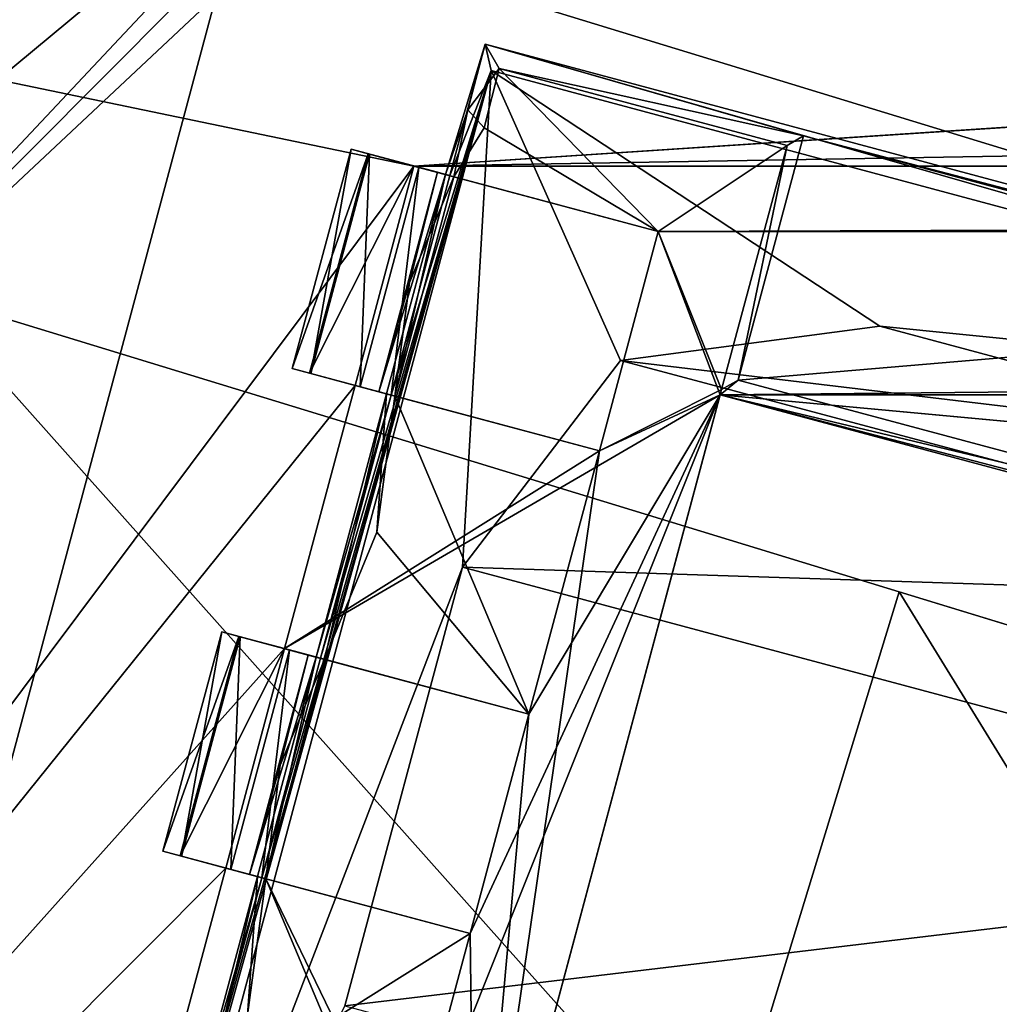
# Model space of a CAD drawing. Header units: millimetres. Extents: x -78 to 78, y -78 to 78.
# Tile 132 of 256: x -19.13 to -16.97, y -63.88 to -61.72. Entities that reach past the tile are written whole.
import ezdxf

# ---------------------------------------------------------------- set-up
doc = ezdxf.new("R2010")
doc.units = ezdxf.units.MM
doc.header["$LTSCALE"] = 41.718519
for name, color, linetype in [('10', 7, 'CONTINUOUS'), ('138', 7, 'CONTINUOUS'), ('1504', 7, 'CONTINUOUS'), ('1594', 7, 'CONTINUOUS'), ('1615', 7, 'CONTINUOUS'), ('1648', 7, 'CONTINUOUS'), ('165', 7, 'CONTINUOUS'), ('1665', 7, 'CONTINUOUS'), ('1745', 7, 'CONTINUOUS'), ('1769', 7, 'CONTINUOUS'), ('220', 7, 'CONTINUOUS'), ('222', 7, 'CONTINUOUS'), ('234', 7, 'CONTINUOUS'), ('240', 7, 'CONTINUOUS'), ('2704', 7, 'CONTINUOUS'), ('2720', 7, 'CONTINUOUS'), ('4120', 7, 'CONTINUOUS'), ('4130', 7, 'CONTINUOUS'), ('4138', 7, 'CONTINUOUS'), ('4153', 7, 'CONTINUOUS'), ('4154', 7, 'CONTINUOUS'), ('4155', 7, 'CONTINUOUS'), ('4171', 7, 'CONTINUOUS'), ('4172', 7, 'CONTINUOUS'), ('4173', 7, 'CONTINUOUS'), ('4175', 7, 'CONTINUOUS'), ('4189', 7, 'CONTINUOUS'), ('4190', 7, 'CONTINUOUS'), ('4191', 7, 'CONTINUOUS'), ('4194', 7, 'CONTINUOUS'), ('4195', 7, 'CONTINUOUS'), ('4203', 7, 'CONTINUOUS'), ('4204', 7, 'CONTINUOUS'), ('4213', 7, 'CONTINUOUS'), ('4214', 7, 'CONTINUOUS'), ('4215', 7, 'CONTINUOUS'), ('4216', 7, 'CONTINUOUS'), ('4217', 7, 'CONTINUOUS'), ('4218', 7, 'CONTINUOUS'), ('4228', 7, 'CONTINUOUS'), ('4229', 7, 'CONTINUOUS'), ('4230', 7, 'CONTINUOUS'), ('4237', 7, 'CONTINUOUS'), ('4240', 7, 'CONTINUOUS'), ('4241', 7, 'CONTINUOUS'), ('4242', 7, 'CONTINUOUS'), ('4257', 7, 'CONTINUOUS'), ('4284', 7, 'CONTINUOUS'), ('4286', 7, 'CONTINUOUS'), ('6', 7, 'CONTINUOUS')]:
    doc.layers.add(name, color=color, linetype=linetype)

msp = doc.modelspace()

# ---------------------------------------------------------------- linework, layer by layer
at = {"layer": '10', "linetype": 'CONTINUOUS'}
for points in [[(-11.5198, -61.0495, -2), (-2.1335, -62.1087, -2), (-18.7849, -61.4426, -2), (-11.5198, -61.0495, -2)], [(-2.1335, -62.1087, -2), (0, -63, -2), (-18.7849, -61.4426, -2), (-2.1335, -62.1087, -2)], [(-18.7849, -61.4426, -2), (0, -63, -2), (-12.2508, -63.4403, -2), (-18.7849, -61.4426, -2)]]:
    msp.add_3dface(points, dxfattribs=at)
at = {"layer": '138', "linetype": 'CONTINUOUS'}
for points in [[(-12.2508, -63.4403), (-18.7849, -61.4426), (-12.2508, -63.4403, -2), (-12.2508, -63.4403)], [(-18.7849, -61.4426), (-18.7849, -61.4426, -2), (-12.2508, -63.4403, -2), (-18.7849, -61.4426)]]:
    msp.add_3dface(points, dxfattribs=at)
at = {"layer": '1504', "color": 7, "linetype": 'CONTINUOUS'}
for points in [[(-18.4874, -60.8746, 22.2), (-17.3873, -60.5641, 22.2), (-14.4268, -61.9626, 22.2), (-18.4874, -60.8746, 22.2)], [(-17.3873, -60.5641, 22.2), (-15.2242, -61.1437, 22.2), (-14.4268, -61.9626, 22.2), (-17.3873, -60.5641, 22.2)], [(-18.4874, -60.8746, 22.2), (-14.4268, -61.9626, 22.2), (-14.9931, -62.1368, 22.2), (-18.4874, -60.8746, 22.2)], [(-18.084, -61.3085, 22.2), (-18.4874, -60.8746, 22.2), (-14.9931, -62.1368, 22.2), (-18.084, -61.3085, 22.2)], [(-19.4126, -61.5557, 22.2), (-18.6964, -61.6621, 22.2), (-19.5246, -64.7531, 22.2), (-19.4126, -61.5557, 22.2)]]:
    msp.add_3dface(points, dxfattribs=at)
at = {"layer": '1594', "color": 7, "linetype": 'CONTINUOUS'}
for points in [[(-19.5246, -64.7531, 22.2), (-18.6964, -61.6621, 22.2), (-19.5246, -64.7531, 23.2), (-19.5246, -64.7531, 22.2)], [(-18.6964, -61.6621, 22.2), (-18.6964, -61.6621, 23.2), (-19.5246, -64.7531, 23.2), (-18.6964, -61.6621, 22.2)]]:
    msp.add_3dface(points, dxfattribs=at)
at = {"layer": '1615', "color": 7, "linetype": 'CONTINUOUS'}
for points in [[(-18.3479, -61.16, 23.2), (-20.2499, -62.4389, 23.3613), (-20.0091, -62.5387, 23.2412), (-18.3479, -61.16, 23.2)], [(-20.2499, -62.4389, 23.3613), (-18.3479, -61.16, 23.2), (-19.5846, -61.4072, 23.3613), (-20.2499, -62.4389, 23.3613)], [(-19.7467, -62.6474, 23.2), (-18.3479, -61.16, 23.2), (-20.0091, -62.5387, 23.2412), (-19.7467, -62.6474, 23.2)]]:
    msp.add_3dface(points, dxfattribs=at)
at = {"layer": '1648', "color": 7, "linetype": 'CONTINUOUS'}
for points in [[(-18.084, -61.3085, 22.2), (-14.9931, -62.1368, 22.2), (-18.084, -61.3085, 23.2), (-18.084, -61.3085, 22.2)], [(-18.084, -61.3085, 23.2), (-14.9931, -62.1368, 22.2), (-14.9931, -62.1368, 23.2), (-18.084, -61.3085, 23.2)]]:
    msp.add_3dface(points, dxfattribs=at)
at = {"layer": '165', "linetype": 'CONTINUOUS'}
for points in [[(-17.1923, -62.9752, 3.2), (-18.061, -65.8164, 3.2), (-14.8367, -66.8021, 1.8922), (-17.1923, -62.9752, 3.2)], [(-14.2327, -63.88, 2.1264), (-17.1923, -62.9752, 3.2), (-14.8367, -66.8021, 1.8922), (-14.2327, -63.88, 2.1264)]]:
    msp.add_3dface(points, dxfattribs=at)
at = {"layer": '1665', "color": 7, "linetype": 'CONTINUOUS'}
for points in [[(-16.3356, -60.9652, 23.2), (-18.3479, -61.16, 23.2), (-14.6903, -62.1401, 23.2), (-16.3356, -60.9652, 23.2)], [(-19.7467, -62.6474, 23.2), (-18.4634, -61.3585, 23.2), (-18.3479, -61.16, 23.2), (-19.7467, -62.6474, 23.2)], [(-18.3479, -61.16, 23.2), (-18.084, -61.3085, 23.2), (-14.6903, -62.1401, 23.2), (-18.3479, -61.16, 23.2)], [(-18.084, -61.3085, 23.2), (-14.9931, -62.1368, 23.2), (-14.6903, -62.1401, 23.2), (-18.084, -61.3085, 23.2)], [(-18.6964, -61.6621, 23.2), (-18.4634, -61.3585, 23.2), (-19.7467, -62.6474, 23.2), (-18.6964, -61.6621, 23.2)], [(-19.5246, -64.7531, 23.2), (-18.6964, -61.6621, 23.2), (-19.7467, -62.6474, 23.2), (-19.5246, -64.7531, 23.2)]]:
    msp.add_3dface(points, dxfattribs=at)
at = {"layer": '1745', "linetype": 'CONTINUOUS'}
for points in [[(-38.1672, -66.1075, 28.7), (-15.8595, -74.6681, 28.7), (-28.8862, -50.0323, 28.7), (-38.1672, -66.1075, 28.7)], [(-28.8862, -50.0323, 28.7), (-15.8595, -74.6681, 28.7), (-12.1875, -56.4718, 28.7), (-28.8862, -50.0323, 28.7)]]:
    msp.add_3dface(points, dxfattribs=at)
at = {"layer": '1769', "linetype": 'CONTINUOUS'}
for points in [[(-20.6607, -56.4893, 26.2), (-17.8776, -55.6942, 26.2), (-9.1978, -61.9142, 26.2), (-20.6607, -56.4893, 26.2)], [(-17.8776, -55.6942, 26.2), (-10.352, -59.2515, 26.2), (-9.1978, -61.9142, 26.2), (-17.8776, -55.6942, 26.2)], [(-9.0551, -64.8079, 26.2), (-22.9916, -58.2182, 26.2), (-20.6607, -56.4893, 26.2), (-9.0551, -64.8079, 26.2)], [(-9.0551, -64.8079, 26.2), (-20.6607, -56.4893, 26.2), (-9.1978, -61.9142, 26.2), (-9.0551, -64.8079, 26.2)], [(-10.0938, -72.6977, 26.2), (-24.562, -60.6528, 26.2), (-22.9916, -58.2182, 26.2), (-10.0938, -72.6977, 26.2)], [(-9.0551, -64.8079, 26.2), (-10.0938, -72.6977, 26.2), (-22.9916, -58.2182, 26.2), (-9.0551, -64.8079, 26.2)], [(-27.6073, -68.005, 26.2), (-24.562, -60.6528, 26.2), (-15.511, -72.9864, 26.2), (-27.6073, -68.005, 26.2)], [(-24.562, -60.6528, 26.2), (-10.0938, -72.6977, 26.2), (-15.511, -72.9864, 26.2), (-24.562, -60.6528, 26.2)]]:
    msp.add_3dface(points, dxfattribs=at)
at = {"layer": '220', "linetype": 'CONTINUOUS'}
for points in [[(-17.1923, -62.9752, 3.2), (-20.9622, -61.8226, 1.2), (-20.9622, -61.8226, 3.2), (-17.1923, -62.9752, 3.2)], [(-20.9622, -61.8226, 1.2), (-17.1923, -62.9752, 3.2), (-17.1923, -62.9752, 1.2), (-20.9622, -61.8226, 1.2)], [(-17.1923, -62.9752, 3.2), (-14.2327, -63.88, 2.1264), (-17.1923, -62.9752, 1.2), (-17.1923, -62.9752, 3.2)], [(-17.1923, -62.9752, 1.2), (-14.2327, -63.88, 2.1264), (-15.7108, -63.4281, 0.769), (-17.1923, -62.9752, 1.2)]]:
    msp.add_3dface(points, dxfattribs=at)
at = {"layer": '222', "linetype": 'CONTINUOUS'}
for points in [[(-17.1923, -62.9752, 1.2), (-15.7108, -63.4281, 0.769), (-18.061, -65.8164, 1.2), (-17.1923, -62.9752, 1.2)], [(-18.061, -65.8164, 1.2), (-15.7108, -63.4281, 0.769), (-16.5795, -66.2693, 0.769), (-18.061, -65.8164, 1.2)]]:
    msp.add_3dface(points, dxfattribs=at)
at = {"layer": '234', "linetype": 'CONTINUOUS'}
for points in [[(-20.9622, -61.8226, 3.2), (-21.8308, -64.6638, 3.2), (-18.061, -65.8164, 3.2), (-20.9622, -61.8226, 3.2)], [(-17.1923, -62.9752, 3.2), (-20.9622, -61.8226, 3.2), (-18.061, -65.8164, 3.2), (-17.1923, -62.9752, 3.2)]]:
    msp.add_3dface(points, dxfattribs=at)
at = {"layer": '240', "linetype": 'CONTINUOUS'}
for points in [[(-21.8308, -64.6638, 1.2), (-20.9622, -61.8226, 1.2), (-18.061, -65.8164, 1.2), (-21.8308, -64.6638, 1.2)], [(-20.9622, -61.8226, 1.2), (-17.1923, -62.9752, 1.2), (-18.061, -65.8164, 1.2), (-20.9622, -61.8226, 1.2)]]:
    msp.add_3dface(points, dxfattribs=at)
at = {"layer": '2704', "linetype": 'CONTINUOUS'}
for points in [[(-32.3052, -59.1179, 21.67), (-21.6495, -66.5677, 21.67), (-18.2608, -62.0378, 21.67), (-32.3052, -59.1179, 21.67)], [(-32.3052, -59.1179, 21.67), (-18.2608, -62.0378, 21.67), (-10.8403, -61.5525, 21.67), (-32.3052, -59.1179, 21.67)], [(-18.2608, -62.0378, 21.67), (18.2605, -62.0379, 21.67), (10.8681, -61.5475, 21.67), (-18.2608, -62.0378, 21.67)], [(-10.8403, -61.5525, 21.67), (-18.2608, -62.0378, 21.67), (10.8681, -61.5475, 21.67), (-10.8403, -61.5525, 21.67)], [(-21.6495, -66.5677, 21.67), (-18.3902, -62.5208, 21.67), (-18.2608, -62.0378, 21.67), (-21.6495, -66.5677, 21.67)], [(-18.2608, -62.0378, 21.67), (-17.7229, -62.182, 21.67), (18.2605, -62.0379, 21.67), (-18.2608, -62.0378, 21.67)], [(-17.7229, -62.182, 21.67), (17.7226, -62.182, 21.67), (18.2605, -62.0379, 21.67), (-17.7229, -62.182, 21.67)], [(-17.8523, -62.6649, 21.67), (-17.5864, -62.5418, 21.67), (-17.7229, -62.182, 21.67), (-17.8523, -62.6649, 21.67)], [(-17.7229, -62.182, 21.67), (-17.5864, -62.5418, 21.67), (17.7226, -62.182, 21.67), (-17.7229, -62.182, 21.67)], [(-17.5864, -62.5418, 21.67), (17.5861, -62.5418, 21.67), (17.7226, -62.182, 21.67), (-17.5864, -62.5418, 21.67)], [(-18.3902, -62.5208, 21.67), (-21.6495, -66.5677, 21.67), (-18.5455, -63.1003, 21.67), (-18.3902, -62.5208, 21.67)], [(-17.8523, -62.6649, 21.67), (-18.3902, -62.5208, 21.67), (-18.5455, -63.1003, 21.67), (-17.8523, -62.6649, 21.67)], [(-17.5864, -62.5418, 21.67), (-17.8523, -62.6649, 21.67), (-18.5455, -63.1003, 21.67), (-17.5864, -62.5418, 21.67)], [(-18.0076, -63.2445, 21.67), (-17.5864, -62.5418, 21.67), (-18.5455, -63.1003, 21.67), (-18.0076, -63.2445, 21.67)], [(-18.1236, -64.5466, 21.67), (-17.5864, -62.5418, 21.67), (-18.2923, -64.307, 21.67), (-18.1236, -64.5466, 21.67)], [(-17.5864, -62.5418, 21.67), (-18.137, -63.7274, 21.67), (-18.2923, -64.307, 21.67), (-17.5864, -62.5418, 21.67)], [(-17.5864, -62.5418, 21.67), (-18.0076, -63.2445, 21.67), (-18.137, -63.7274, 21.67), (-17.5864, -62.5418, 21.67)], [(-17.5864, -62.5418, 21.67), (-16.0409, -62.9559, 21.67), (-15.7428, -62.7125, 21.67), (-17.5864, -62.5418, 21.67)], [(-17.5864, -62.5418, 21.67), (-15.7428, -62.7125, 21.67), (17.5861, -62.5418, 21.67), (-17.5864, -62.5418, 21.67)], [(-18.5455, -63.1003, 21.67), (-21.6495, -66.5677, 21.67), (-18.6749, -63.5833, 21.67), (-18.5455, -63.1003, 21.67)], [(-18.6749, -63.5833, 21.67), (-21.6495, -66.5677, 21.67), (-18.8302, -64.1629, 21.67), (-18.6749, -63.5833, 21.67)], [(-18.137, -63.7274, 21.67), (-18.6749, -63.5833, 21.67), (-18.8302, -64.1629, 21.67), (-18.137, -63.7274, 21.67)], [(-18.2923, -64.307, 21.67), (-18.137, -63.7274, 21.67), (-18.8302, -64.1629, 21.67), (-18.2923, -64.307, 21.67)]]:
    msp.add_3dface(points, dxfattribs=at)
at = {"layer": '2720', "linetype": 'CONTINUOUS'}
for points in [[(-21.6345, -66.5726, 20.074), (-41.1111, -56.6558, 20.074), (-10.8683, -61.5475, 20.074), (-21.6345, -66.5726, 20.074)], [(21.6494, -66.5677, 20.074), (-21.6345, -66.5726, 20.074), (-10.8683, -61.5475, 20.074), (21.6494, -66.5677, 20.074)]]:
    msp.add_3dface(points, dxfattribs=at)
at = {"layer": '4120', "linetype": 'CONTINUOUS'}
for points in [[(-17.5864, -62.5418, 21.67), (-17.5832, -62.53, 21.845), (-17.5468, -62.509, 22.27), (-17.5864, -62.5418, 21.67)], [(-16.0587, -62.9077, 22.27), (-17.5864, -62.5418, 21.67), (-17.5468, -62.509, 22.27), (-16.0587, -62.9077, 22.27)], [(-16.0409, -62.9559, 21.67), (-17.5864, -62.5418, 21.67), (-16.0377, -62.9441, 21.845), (-16.0409, -62.9559, 21.67)], [(-16.0377, -62.9441, 21.845), (-17.5864, -62.5418, 21.67), (-16.0587, -62.9077, 22.27), (-16.0377, -62.9441, 21.845)]]:
    msp.add_3dface(points, dxfattribs=at)
at = {"layer": '4130', "linetype": 'CONTINUOUS'}
for points in [[(-17.5832, -62.53, 21.845), (-18.1236, -64.5466, 21.67), (-18.1267, -64.5584, 21.845), (-17.5832, -62.53, 21.845)], [(-17.5864, -62.5418, 21.67), (-18.1236, -64.5466, 21.67), (-17.5832, -62.53, 21.845), (-17.5864, -62.5418, 21.67)]]:
    msp.add_3dface(points, dxfattribs=at)
at = {"layer": '4138', "linetype": 'CONTINUOUS'}
for points in [[(-18.5285, -62.4837, 21.896), (-18.399, -62.0008, 21.896), (-18.3615, -62.0108, 21.7623), (-18.5285, -62.4837, 21.896)], [(-18.4909, -62.4938, 21.7623), (-18.5285, -62.4837, 21.896), (-18.3615, -62.0108, 21.7623), (-18.4909, -62.4938, 21.7623)], [(-18.2608, -62.0378, 21.67), (-18.4909, -62.4938, 21.7623), (-18.3615, -62.0108, 21.7623), (-18.2608, -62.0378, 21.67)], [(-18.2608, -62.0378, 21.67), (-18.3902, -62.5208, 21.67), (-18.4909, -62.4938, 21.7623), (-18.2608, -62.0378, 21.67)]]:
    msp.add_3dface(points, dxfattribs=at)
at = {"layer": '4153', "linetype": 'CONTINUOUS'}
for points in [[(-18.137, -63.7274, 21.67), (-18.0076, -63.2445, 21.67), (-18.137, -63.7274, 21.845), (-18.137, -63.7274, 21.67)], [(-18.0076, -63.2445, 21.67), (-18.0076, -63.2445, 21.845), (-18.137, -63.7274, 21.845), (-18.0076, -63.2445, 21.67)]]:
    msp.add_3dface(points, dxfattribs=at)
at = {"layer": '4154', "linetype": 'CONTINUOUS'}
for points in [[(-18.2088, -62.0517, 22.1557), (-18.1727, -62.0614, 21.8612), (-18.399, -62.0008, 21.896), (-18.2088, -62.0517, 22.1557)], [(-18.399, -62.0008, 21.896), (-18.1727, -62.0614, 21.8612), (-18.3615, -62.0108, 21.7623), (-18.399, -62.0008, 21.896)], [(-18.1913, -62.0564, 22.4493), (-18.2088, -62.0517, 22.1557), (-18.399, -62.0008, 22.421), (-18.1913, -62.0564, 22.4493)], [(-18.3583, -62.0117, 22.5598), (-18.1913, -62.0564, 22.4493), (-18.399, -62.0008, 22.421), (-18.3583, -62.0117, 22.5598)], [(-18.399, -62.0008, 22.421), (-18.2088, -62.0517, 22.1557), (-18.399, -62.0008, 21.896), (-18.399, -62.0008, 22.421)], [(-17.7229, -62.182, 21.67), (-18.2608, -62.0378, 21.67), (-18.3615, -62.0108, 21.7623), (-17.7229, -62.182, 21.67)], [(-17.7229, -62.182, 21.845), (-17.7229, -62.182, 21.67), (-18.3615, -62.0108, 21.7623), (-17.7229, -62.182, 21.845)], [(-18.1727, -62.0614, 21.8612), (-17.7229, -62.182, 21.845), (-18.3615, -62.0108, 21.7623), (-18.1727, -62.0614, 21.8612)], [(-18.25, -62.0407, 22.652), (-18.1913, -62.0564, 22.4493), (-18.3583, -62.0117, 22.5598), (-18.25, -62.0407, 22.652)], [(-18.1817, -62.059, 22.6698), (-18.1913, -62.0564, 22.4493), (-18.25, -62.0407, 22.652), (-18.1817, -62.059, 22.6698)]]:
    msp.add_3dface(points, dxfattribs=at)
at = {"layer": '4155', "linetype": 'CONTINUOUS'}
for points in [[(-18.3382, -62.5347, 22.1542), (-18.3207, -62.5394, 22.4493), (-18.5285, -62.4837, 22.421), (-18.3382, -62.5347, 22.1542)], [(-18.5285, -62.4837, 22.421), (-18.3207, -62.5394, 22.4493), (-18.4877, -62.4947, 22.5598), (-18.5285, -62.4837, 22.421)], [(-18.3024, -62.5443, 21.8612), (-18.3382, -62.5347, 22.1542), (-18.5285, -62.4837, 21.896), (-18.3024, -62.5443, 21.8612)], [(-18.4909, -62.4938, 21.7623), (-18.3024, -62.5443, 21.8612), (-18.5285, -62.4837, 21.896), (-18.4909, -62.4938, 21.7623)], [(-18.5285, -62.4837, 21.896), (-18.3382, -62.5347, 22.1542), (-18.5285, -62.4837, 22.421), (-18.5285, -62.4837, 21.896)], [(-18.4909, -62.4938, 21.7623), (-18.3902, -62.5208, 21.67), (-17.8523, -62.6649, 21.845), (-18.4909, -62.4938, 21.7623)], [(-18.3024, -62.5443, 21.8612), (-18.4909, -62.4938, 21.7623), (-17.8523, -62.6649, 21.845), (-18.3024, -62.5443, 21.8612)], [(-18.3207, -62.5394, 22.4493), (-18.3111, -62.542, 22.6698), (-18.4877, -62.4947, 22.5598), (-18.3207, -62.5394, 22.4493)], [(-18.4877, -62.4947, 22.5598), (-18.3111, -62.542, 22.6698), (-18.3794, -62.5237, 22.652), (-18.4877, -62.4947, 22.5598)], [(-18.3902, -62.5208, 21.67), (-17.8523, -62.6649, 21.67), (-17.8523, -62.6649, 21.845), (-18.3902, -62.5208, 21.67)]]:
    msp.add_3dface(points, dxfattribs=at)
at = {"layer": '4171', "linetype": 'CONTINUOUS'}
for points in [[(-18.8132, -63.5463, 22.421), (-18.6054, -63.6019, 22.4493), (-18.7724, -63.5572, 22.5598), (-18.8132, -63.5463, 22.421)], [(-18.6054, -63.6019, 22.4493), (-18.8132, -63.5463, 22.421), (-18.6229, -63.5972, 22.1542), (-18.6054, -63.6019, 22.4493)], [(-18.5871, -63.6068, 21.8612), (-18.8132, -63.5463, 21.896), (-18.7756, -63.5563, 21.7623), (-18.5871, -63.6068, 21.8612)], [(-18.8132, -63.5463, 21.896), (-18.5871, -63.6068, 21.8612), (-18.6229, -63.5972, 22.1542), (-18.8132, -63.5463, 21.896)], [(-18.8132, -63.5463, 22.421), (-18.8132, -63.5463, 21.896), (-18.6229, -63.5972, 22.1542), (-18.8132, -63.5463, 22.421)], [(-18.6749, -63.5833, 21.67), (-18.137, -63.7274, 21.845), (-18.7756, -63.5563, 21.7623), (-18.6749, -63.5833, 21.67)], [(-18.137, -63.7274, 21.845), (-18.5871, -63.6068, 21.8612), (-18.7756, -63.5563, 21.7623), (-18.137, -63.7274, 21.845)], [(-18.6054, -63.6019, 22.4493), (-18.5958, -63.6045, 22.6698), (-18.7724, -63.5572, 22.5598), (-18.6054, -63.6019, 22.4493)], [(-18.7724, -63.5572, 22.5598), (-18.5958, -63.6045, 22.6698), (-18.6641, -63.5862, 22.652), (-18.7724, -63.5572, 22.5598)], [(-18.6749, -63.5833, 21.67), (-18.137, -63.7274, 21.67), (-18.137, -63.7274, 21.845), (-18.6749, -63.5833, 21.67)]]:
    msp.add_3dface(points, dxfattribs=at)
at = {"layer": '4172', "linetype": 'CONTINUOUS'}
for points in [[(-18.476, -63.119, 22.4493), (-18.4935, -63.1143, 22.1557), (-18.6837, -63.0633, 22.421), (-18.476, -63.119, 22.4493)], [(-18.643, -63.0742, 22.5598), (-18.476, -63.119, 22.4493), (-18.6837, -63.0633, 22.421), (-18.643, -63.0742, 22.5598)], [(-18.4935, -63.1143, 22.1557), (-18.4574, -63.1239, 21.8612), (-18.6837, -63.0633, 21.896), (-18.4935, -63.1143, 22.1557)], [(-18.6837, -63.0633, 21.896), (-18.4574, -63.1239, 21.8612), (-18.6462, -63.0734, 21.7623), (-18.6837, -63.0633, 21.896)], [(-18.6837, -63.0633, 22.421), (-18.4935, -63.1143, 22.1557), (-18.6837, -63.0633, 21.896), (-18.6837, -63.0633, 22.421)], [(-18.0076, -63.2445, 21.67), (-18.5455, -63.1003, 21.67), (-18.6462, -63.0734, 21.7623), (-18.0076, -63.2445, 21.67)], [(-18.0076, -63.2445, 21.845), (-18.0076, -63.2445, 21.67), (-18.6462, -63.0734, 21.7623), (-18.0076, -63.2445, 21.845)], [(-18.4574, -63.1239, 21.8612), (-18.0076, -63.2445, 21.845), (-18.6462, -63.0734, 21.7623), (-18.4574, -63.1239, 21.8612)], [(-18.5347, -63.1032, 22.652), (-18.476, -63.119, 22.4493), (-18.643, -63.0742, 22.5598), (-18.5347, -63.1032, 22.652)], [(-18.4664, -63.1215, 22.6698), (-18.476, -63.119, 22.4493), (-18.5347, -63.1032, 22.652), (-18.4664, -63.1215, 22.6698)]]:
    msp.add_3dface(points, dxfattribs=at)
at = {"layer": '4173', "linetype": 'CONTINUOUS'}
for points in [[(-17.8523, -62.6649, 21.67), (-17.7229, -62.182, 21.67), (-17.8523, -62.6649, 21.845), (-17.8523, -62.6649, 21.67)], [(-17.8523, -62.6649, 21.845), (-17.7229, -62.182, 21.67), (-17.7229, -62.182, 21.845), (-17.8523, -62.6649, 21.845)]]:
    msp.add_3dface(points, dxfattribs=at)
at = {"layer": '4175', "linetype": 'CONTINUOUS'}
for points in [[(-17.5468, -62.509, 22.27), (-17.5832, -62.53, 21.845), (-17.4392, -61.9926, 21.845), (-17.5468, -62.509, 22.27)], [(-17.5468, -62.509, 22.27), (-17.4392, -61.9926, 21.845), (-17.4028, -61.9716, 22.27), (-17.5468, -62.509, 22.27)]]:
    msp.add_3dface(points, dxfattribs=at)
at = {"layer": '4189', "linetype": 'CONTINUOUS'}
for points in [[(-18.6837, -63.0633, 21.896), (-18.6462, -63.0734, 21.7623), (-18.8132, -63.5463, 21.896), (-18.6837, -63.0633, 21.896)], [(-18.8132, -63.5463, 21.896), (-18.6462, -63.0734, 21.7623), (-18.7756, -63.5563, 21.7623), (-18.8132, -63.5463, 21.896)], [(-18.6462, -63.0734, 21.7623), (-18.5455, -63.1003, 21.67), (-18.7756, -63.5563, 21.7623), (-18.6462, -63.0734, 21.7623)], [(-18.5455, -63.1003, 21.67), (-18.6749, -63.5833, 21.67), (-18.7756, -63.5563, 21.7623), (-18.5455, -63.1003, 21.67)]]:
    msp.add_3dface(points, dxfattribs=at)
at = {"layer": '4190', "linetype": 'CONTINUOUS'}
for points in [[(-18.1913, -62.0564, 22.4493), (-18.3382, -62.5347, 22.1542), (-18.2088, -62.0517, 22.1557), (-18.1913, -62.0564, 22.4493)], [(-18.3382, -62.5347, 22.1542), (-18.2706, -62.294, 21.9003), (-18.2088, -62.0517, 22.1557), (-18.3382, -62.5347, 22.1542)], [(-18.1913, -62.0564, 22.4493), (-18.3207, -62.5394, 22.4493), (-18.3382, -62.5347, 22.1542), (-18.1913, -62.0564, 22.4493)], [(-18.2706, -62.294, 21.9003), (-18.1727, -62.0614, 21.8612), (-18.2088, -62.0517, 22.1557), (-18.2706, -62.294, 21.9003)], [(-18.3024, -62.5443, 21.8612), (-18.2706, -62.294, 21.9003), (-18.3382, -62.5347, 22.1542), (-18.3024, -62.5443, 21.8612)]]:
    msp.add_3dface(points, dxfattribs=at)
at = {"layer": '4191', "linetype": 'CONTINUOUS'}
for points in [[(-18.5285, -62.4837, 21.896), (-18.5285, -62.4837, 22.421), (-18.399, -62.0008, 21.896), (-18.5285, -62.4837, 21.896)], [(-18.5285, -62.4837, 22.421), (-18.399, -62.0008, 22.421), (-18.399, -62.0008, 21.896), (-18.5285, -62.4837, 22.421)]]:
    msp.add_3dface(points, dxfattribs=at)
at = {"layer": '4194', "linetype": 'CONTINUOUS'}
for points in [[(-18.1061, -61.9539, 21.845), (-18.0732, -61.8228, 21.845), (-17.7229, -62.182, 21.845), (-18.1061, -61.9539, 21.845)], [(-17.7229, -62.182, 21.845), (-18.0732, -61.8228, 21.845), (-17.4392, -61.9926, 21.845), (-17.7229, -62.182, 21.845)], [(-18.1727, -62.0614, 21.8612), (-18.1061, -61.9539, 21.845), (-17.7229, -62.182, 21.845), (-18.1727, -62.0614, 21.8612)], [(-17.5832, -62.53, 21.845), (-17.7229, -62.182, 21.845), (-17.4392, -61.9926, 21.845), (-17.5832, -62.53, 21.845)], [(-17.5832, -62.53, 21.845), (-17.8523, -62.6649, 21.845), (-17.7229, -62.182, 21.845), (-17.5832, -62.53, 21.845)], [(-17.5832, -62.53, 21.845), (-18.1267, -64.5584, 21.845), (-17.8523, -62.6649, 21.845), (-17.5832, -62.53, 21.845)], [(-18.3424, -62.8442, 21.845), (-18.3024, -62.5443, 21.8612), (-18.0076, -63.2445, 21.845), (-18.3424, -62.8442, 21.845)], [(-18.3024, -62.5443, 21.8612), (-17.8523, -62.6649, 21.845), (-18.0076, -63.2445, 21.845), (-18.3024, -62.5443, 21.8612)], [(-17.8523, -62.6649, 21.845), (-18.1267, -64.5584, 21.845), (-18.0076, -63.2445, 21.845), (-17.8523, -62.6649, 21.845)], [(-18.4574, -63.1239, 21.8612), (-18.3424, -62.8442, 21.845), (-18.0076, -63.2445, 21.845), (-18.4574, -63.1239, 21.8612)], [(-18.0076, -63.2445, 21.845), (-18.1267, -64.5584, 21.845), (-18.137, -63.7274, 21.845), (-18.0076, -63.2445, 21.845)], [(-18.6271, -63.9067, 21.845), (-18.5871, -63.6068, 21.8612), (-18.2923, -64.307, 21.845), (-18.6271, -63.9067, 21.845)], [(-18.1267, -64.5584, 21.845), (-18.5871, -63.6068, 21.8612), (-18.137, -63.7274, 21.845), (-18.1267, -64.5584, 21.845)], [(-18.5871, -63.6068, 21.8612), (-18.1267, -64.5584, 21.845), (-18.2923, -64.307, 21.845), (-18.5871, -63.6068, 21.8612)]]:
    msp.add_3dface(points, dxfattribs=at)
at = {"layer": '4195', "linetype": 'CONTINUOUS'}
for points in [[(-17.5468, -62.509, 22.27), (-17.4028, -61.9716, 22.27), (-15.9148, -62.3703, 22.27), (-17.5468, -62.509, 22.27)], [(-16.0587, -62.9077, 22.27), (-17.5468, -62.509, 22.27), (-15.9148, -62.3703, 22.27), (-16.0587, -62.9077, 22.27)]]:
    msp.add_3dface(points, dxfattribs=at)
at = {"layer": '4203', "linetype": 'CONTINUOUS'}
for points in [[(-18.6837, -63.0633, 22.421), (-18.6837, -63.0633, 21.896), (-18.8132, -63.5463, 22.421), (-18.6837, -63.0633, 22.421)], [(-18.6837, -63.0633, 21.896), (-18.8132, -63.5463, 21.896), (-18.8132, -63.5463, 22.421), (-18.6837, -63.0633, 21.896)]]:
    msp.add_3dface(points, dxfattribs=at)
at = {"layer": '4204', "linetype": 'CONTINUOUS'}
for points in [[(-18.1817, -62.059, 22.6698), (-18.1041, -61.7692, 22.67), (-18.1913, -62.0564, 22.4493), (-18.1817, -62.059, 22.6698)], [(-18.1041, -61.7692, 22.67), (-18.1422, -61.9143, 22.46), (-18.1913, -62.0564, 22.4493), (-18.1041, -61.7692, 22.67)], [(-18.1041, -61.7692, 22.67), (-18.1041, -61.7692, 22.47), (-18.1422, -61.9143, 22.46), (-18.1041, -61.7692, 22.67)]]:
    msp.add_3dface(points, dxfattribs=at)
at = {"layer": '4213', "linetype": 'CONTINUOUS'}
for points in [[(-18.4935, -63.1143, 22.1557), (-18.476, -63.119, 22.4493), (-18.6229, -63.5972, 22.1542), (-18.4935, -63.1143, 22.1557)], [(-18.4935, -63.1143, 22.1557), (-18.6229, -63.5972, 22.1542), (-18.5553, -63.3565, 21.9003), (-18.4935, -63.1143, 22.1557)], [(-18.476, -63.119, 22.4493), (-18.6054, -63.6019, 22.4493), (-18.6229, -63.5972, 22.1542), (-18.476, -63.119, 22.4493)], [(-18.4574, -63.1239, 21.8612), (-18.4935, -63.1143, 22.1557), (-18.5553, -63.3565, 21.9003), (-18.4574, -63.1239, 21.8612)], [(-18.6229, -63.5972, 22.1542), (-18.5871, -63.6068, 21.8612), (-18.5553, -63.3565, 21.9003), (-18.6229, -63.5972, 22.1542)]]:
    msp.add_3dface(points, dxfattribs=at)
at = {"layer": '4214', "linetype": 'CONTINUOUS'}
for points in [[(-18.1041, -61.7692, 22.47), (-18.0732, -61.8228, 21.845), (-18.1422, -61.9143, 22.46), (-18.1041, -61.7692, 22.47)], [(-18.0732, -61.8228, 21.845), (-18.1061, -61.9539, 21.845), (-18.1422, -61.9143, 22.46), (-18.0732, -61.8228, 21.845)], [(-18.1422, -61.9143, 22.46), (-18.1727, -62.0614, 21.8612), (-18.1913, -62.0564, 22.4493), (-18.1422, -61.9143, 22.46)], [(-18.1061, -61.9539, 21.845), (-18.1727, -62.0614, 21.8612), (-18.1422, -61.9143, 22.46), (-18.1061, -61.9539, 21.845)], [(-18.3207, -62.5394, 22.4493), (-18.1913, -62.0564, 22.4493), (-18.3024, -62.5443, 21.8612), (-18.3207, -62.5394, 22.4493)], [(-18.1913, -62.0564, 22.4493), (-18.1727, -62.0614, 21.8612), (-18.3024, -62.5443, 21.8612), (-18.1913, -62.0564, 22.4493)], [(-18.476, -63.119, 22.4493), (-18.3207, -62.5394, 22.4493), (-18.4574, -63.1239, 21.8612), (-18.476, -63.119, 22.4493)], [(-18.4574, -63.1239, 21.8612), (-18.3207, -62.5394, 22.4493), (-18.3424, -62.8442, 21.845), (-18.4574, -63.1239, 21.8612)], [(-18.3424, -62.8442, 21.845), (-18.3207, -62.5394, 22.4493), (-18.3024, -62.5443, 21.8612), (-18.3424, -62.8442, 21.845)], [(-18.6054, -63.6019, 22.4493), (-18.476, -63.119, 22.4493), (-18.5871, -63.6068, 21.8612), (-18.6054, -63.6019, 22.4493)], [(-18.5871, -63.6068, 21.8612), (-18.476, -63.119, 22.4493), (-18.4574, -63.1239, 21.8612), (-18.5871, -63.6068, 21.8612)], [(-18.7607, -64.1815, 22.4493), (-18.6054, -63.6019, 22.4493), (-18.7421, -64.1865, 21.845), (-18.7607, -64.1815, 22.4493)], [(-18.7421, -64.1865, 21.845), (-18.6054, -63.6019, 22.4493), (-18.6271, -63.9067, 21.845), (-18.7421, -64.1865, 21.845)], [(-18.6271, -63.9067, 21.845), (-18.6054, -63.6019, 22.4493), (-18.5871, -63.6068, 21.8612), (-18.6271, -63.9067, 21.845)]]:
    msp.add_3dface(points, dxfattribs=at)
at = {"layer": '4215', "linetype": 'CONTINUOUS'}
for points in [[(-18.5285, -62.4837, 22.421), (-18.4877, -62.4947, 22.5598), (-18.399, -62.0008, 22.421), (-18.5285, -62.4837, 22.421)], [(-18.4877, -62.4947, 22.5598), (-18.3583, -62.0117, 22.5598), (-18.399, -62.0008, 22.421), (-18.4877, -62.4947, 22.5598)], [(-18.4877, -62.4947, 22.5598), (-18.3794, -62.5237, 22.652), (-18.3583, -62.0117, 22.5598), (-18.4877, -62.4947, 22.5598)], [(-18.3794, -62.5237, 22.652), (-18.25, -62.0407, 22.652), (-18.3583, -62.0117, 22.5598), (-18.3794, -62.5237, 22.652)]]:
    msp.add_3dface(points, dxfattribs=at)
at = {"layer": '4216', "linetype": 'CONTINUOUS'}
for points in [[(-15.2063, -62.5457, 22.67), (-15.2063, -62.5457, 22.47), (-18.1041, -61.7692, 22.47), (-15.2063, -62.5457, 22.67)], [(-18.1041, -61.7692, 22.67), (-15.2063, -62.5457, 22.67), (-18.1041, -61.7692, 22.47), (-18.1041, -61.7692, 22.67)]]:
    msp.add_3dface(points, dxfattribs=at)
at = {"layer": '4217', "linetype": 'CONTINUOUS'}
msp.add_3dface([(-18.3024, -62.5443, 21.8612), (-18.1727, -62.0614, 21.8612), (-18.2706, -62.294, 21.9003), (-18.3024, -62.5443, 21.8612)], dxfattribs=at)
at = {"layer": '4218', "linetype": 'CONTINUOUS'}
for points in [[(-18.1041, -61.7692, 22.47), (-15.2063, -62.5457, 22.47), (-17.4028, -61.9716, 22.27), (-18.1041, -61.7692, 22.47)], [(-18.0732, -61.8228, 21.845), (-18.1041, -61.7692, 22.47), (-17.4028, -61.9716, 22.27), (-18.0732, -61.8228, 21.845)], [(-17.4392, -61.9926, 21.845), (-18.0732, -61.8228, 21.845), (-17.4028, -61.9716, 22.27), (-17.4392, -61.9926, 21.845)], [(-17.4028, -61.9716, 22.27), (-15.2063, -62.5457, 22.47), (-15.9148, -62.3703, 22.27), (-17.4028, -61.9716, 22.27)]]:
    msp.add_3dface(points, dxfattribs=at)
at = {"layer": '4228', "linetype": 'CONTINUOUS'}
for points in [[(-18.6837, -63.0633, 22.421), (-18.8132, -63.5463, 22.421), (-18.7724, -63.5572, 22.5598), (-18.6837, -63.0633, 22.421)], [(-18.643, -63.0742, 22.5598), (-18.6837, -63.0633, 22.421), (-18.7724, -63.5572, 22.5598), (-18.643, -63.0742, 22.5598)], [(-18.643, -63.0742, 22.5598), (-18.7724, -63.5572, 22.5598), (-18.6641, -63.5862, 22.652), (-18.643, -63.0742, 22.5598)], [(-18.5347, -63.1032, 22.652), (-18.643, -63.0742, 22.5598), (-18.6641, -63.5862, 22.652), (-18.5347, -63.1032, 22.652)]]:
    msp.add_3dface(points, dxfattribs=at)
at = {"layer": '4229', "linetype": 'CONTINUOUS'}
for points in [[(-18.3794, -62.5237, 22.652), (-18.3111, -62.542, 22.6698), (-18.25, -62.0407, 22.652), (-18.3794, -62.5237, 22.652)], [(-18.3111, -62.542, 22.6698), (-18.1817, -62.059, 22.6698), (-18.25, -62.0407, 22.652), (-18.3111, -62.542, 22.6698)]]:
    msp.add_3dface(points, dxfattribs=at)
at = {"layer": '4230', "linetype": 'CONTINUOUS'}
for points in [[(-18.3111, -62.542, 22.6698), (-18.3207, -62.5394, 22.4493), (-18.476, -63.119, 22.4493), (-18.3111, -62.542, 22.6698)], [(-18.4664, -63.1215, 22.6698), (-18.3111, -62.542, 22.6698), (-18.476, -63.119, 22.4493), (-18.4664, -63.1215, 22.6698)]]:
    msp.add_3dface(points, dxfattribs=at)
at = {"layer": '4237', "linetype": 'CONTINUOUS'}
for points in [[(-18.5347, -63.1032, 22.652), (-18.6641, -63.5862, 22.652), (-18.5958, -63.6045, 22.6698), (-18.5347, -63.1032, 22.652)], [(-18.4664, -63.1215, 22.6698), (-18.5347, -63.1032, 22.652), (-18.5958, -63.6045, 22.6698), (-18.4664, -63.1215, 22.6698)]]:
    msp.add_3dface(points, dxfattribs=at)
at = {"layer": '4240', "linetype": 'CONTINUOUS'}
msp.add_3dface([(-18.5871, -63.6068, 21.8612), (-18.4574, -63.1239, 21.8612), (-18.5553, -63.3565, 21.9003), (-18.5871, -63.6068, 21.8612)], dxfattribs=at)
at = {"layer": '4241', "linetype": 'CONTINUOUS'}
for points in [[(-18.5958, -63.6045, 22.6698), (-18.6054, -63.6019, 22.4493), (-18.7607, -64.1815, 22.4493), (-18.5958, -63.6045, 22.6698)], [(-18.7511, -64.1841, 22.6698), (-18.5958, -63.6045, 22.6698), (-18.7607, -64.1815, 22.4493), (-18.7511, -64.1841, 22.6698)]]:
    msp.add_3dface(points, dxfattribs=at)
at = {"layer": '4242', "linetype": 'CONTINUOUS'}
for points in [[(-15.247, -62.5896, 23.47), (-15.2063, -62.5457, 22.67), (-18.1041, -61.7692, 22.67), (-15.247, -62.5896, 23.47)], [(-18.0908, -61.8276, 23.47), (-15.247, -62.5896, 23.47), (-18.1041, -61.7692, 22.67), (-18.0908, -61.8276, 23.47)]]:
    msp.add_3dface(points, dxfattribs=at)
at = {"layer": '4257', "linetype": 'CONTINUOUS'}
for points in [[(-18.0908, -61.8276, 23.47), (-18.1041, -61.7692, 22.67), (-18.1817, -62.059, 22.6698), (-18.0908, -61.8276, 23.47)], [(-18.9175, -64.9129, 23.47), (-18.0908, -61.8276, 23.47), (-18.8805, -64.667, 22.6698), (-18.9175, -64.9129, 23.47)], [(-18.8805, -64.667, 22.6698), (-18.0908, -61.8276, 23.47), (-18.7511, -64.1841, 22.6698), (-18.8805, -64.667, 22.6698)], [(-18.7511, -64.1841, 22.6698), (-18.0908, -61.8276, 23.47), (-18.5958, -63.6045, 22.6698), (-18.7511, -64.1841, 22.6698)], [(-18.5958, -63.6045, 22.6698), (-18.0908, -61.8276, 23.47), (-18.4664, -63.1215, 22.6698), (-18.5958, -63.6045, 22.6698)], [(-18.4664, -63.1215, 22.6698), (-18.0908, -61.8276, 23.47), (-18.3111, -62.542, 22.6698), (-18.4664, -63.1215, 22.6698)], [(-18.3111, -62.542, 22.6698), (-18.0908, -61.8276, 23.47), (-18.1817, -62.059, 22.6698), (-18.3111, -62.542, 22.6698)]]:
    msp.add_3dface(points, dxfattribs=at)
at = {"layer": '4284', "linetype": 'CONTINUOUS'}
for points in [[(-18.0908, -61.8276, 23.47), (-18.9175, -64.9129, 23.47), (-18.1538, -62.9206, 23.47), (-18.0908, -61.8276, 23.47)], [(-17.806, -62.4662, 23.47), (-18.0908, -61.8276, 23.47), (-18.1538, -62.9206, 23.47), (-17.806, -62.4662, 23.47)], [(-15.247, -62.5896, 23.47), (-18.0908, -61.8276, 23.47), (-17.2352, -62.3903, 23.47), (-15.247, -62.5896, 23.47)], [(-17.2352, -62.3903, 23.47), (-18.0908, -61.8276, 23.47), (-17.806, -62.4662, 23.47), (-17.2352, -62.3903, 23.47)], [(-16.2693, -62.6491, 23.47), (-15.247, -62.5896, 23.47), (-17.2352, -62.3903, 23.47), (-16.2693, -62.6491, 23.47)], [(-18.1538, -62.9206, 23.47), (-18.9175, -64.9129, 23.47), (-18.4126, -63.8865, 23.47), (-18.1538, -62.9206, 23.47)]]:
    msp.add_3dface(points, dxfattribs=at)
at = {"layer": '4286', "linetype": 'CONTINUOUS'}
for points in [[(-16.2693, -62.6491, 23.47), (-17.2352, -62.3903, 23.47), (-17.806, -62.4662, 23.47), (-16.2693, -62.6491, 23.47)], [(-15.8148, -62.9969, 23.47), (-17.806, -62.4662, 23.47), (-18.1538, -62.9206, 23.47), (-15.8148, -62.9969, 23.47)], [(-15.8148, -62.9969, 23.47), (-16.2693, -62.6491, 23.47), (-17.806, -62.4662, 23.47), (-15.8148, -62.9969, 23.47)], [(-15.7389, -63.5677, 23.47), (-18.1538, -62.9206, 23.47), (-18.4126, -63.8865, 23.47), (-15.7389, -63.5677, 23.47)], [(-15.7389, -63.5677, 23.47), (-15.8148, -62.9969, 23.47), (-18.1538, -62.9206, 23.47), (-15.7389, -63.5677, 23.47)], [(-15.9978, -64.5336, 23.47), (-15.7389, -63.5677, 23.47), (-18.4126, -63.8865, 23.47), (-15.9978, -64.5336, 23.47)]]:
    msp.add_3dface(points, dxfattribs=at)
at = {"layer": '6', "linetype": 'CONTINUOUS'}
msp.add_3dface([(-12.2508, -63.4403), (-11.5198, -61.0495), (-18.7849, -61.4426), (-12.2508, -63.4403)], dxfattribs=at)

doc.saveas('drawing.dxf')
